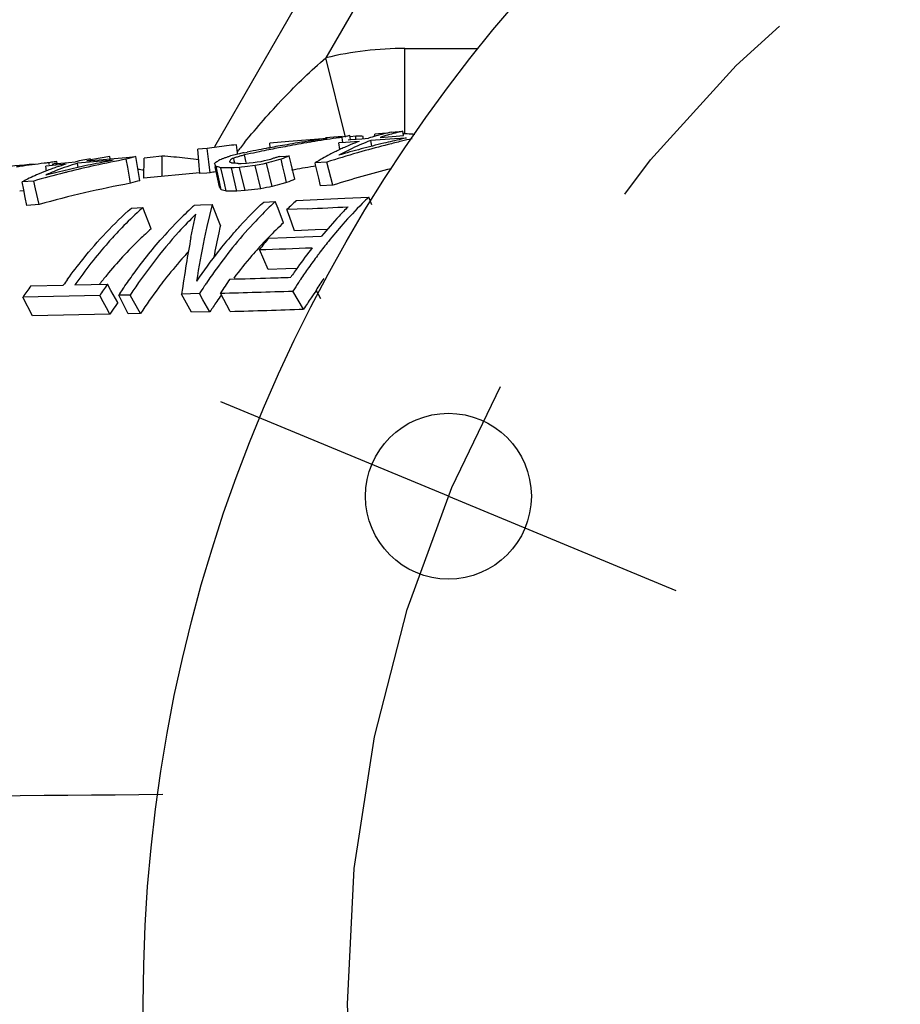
# Model space of a CAD drawing. Header units: inches. Extents: x 0 to 34, y 0 to 22.
# Tile 36 of 164: x 4.1 to 4.6, y 15.7 to 16.3. Entities that reach past the tile are written whole.
import ezdxf

# ---------------------------------------------------------------- set-up
doc = ezdxf.new("R2010")
doc.units = ezdxf.units.IN
doc.header["$LTSCALE"] = 1.87
doc.header["$MEASUREMENT"] = 0
doc.linetypes.add('CENTER', pattern=[0.6, 0.375, -0.075, 0.075, -0.075])
doc.layers.get('0').update_dxf_attribs({"linetype": 'CONTINUOUS'})
doc.layers.add('DEFAULT_1', color=7, linetype='CENTER')

msp = doc.modelspace()

# ---------------------------------------------------------------- linework, layer by layer
at = {"color": 7, "linetype": 'Continuous'}
for p, q in [((4.28164, 16.35812), (4.20686, 16.2286)), ((4.31852, 16.35812), (4.27512, 16.28297)), ((4.32349, 16.23646), (4.32349, 16.28869)), ((4.32349, 16.28869), (4.36811, 16.28869)), ((4.28708, 16.23438), (4.27512, 16.28297)), ((4.27588, 16.23364), (4.25238, 16.23173)), ((4.27493, 16.23414), (4.28268, 16.23478)), ((4.28252, 16.234), (4.28135, 16.23383)), ((4.28268, 16.23478), (4.28497, 16.23497)), ((4.28531, 16.23236), (4.28502, 16.23436)), ((4.28848, 16.23526), (4.2898, 16.23537)), ((4.29014, 16.23306), (4.2898, 16.23537)), ((4.2933, 16.23502), (4.28987, 16.23468)), ((4.29015, 16.23295), (4.29698, 16.23346)), ((4.29331, 16.23286), (4.2933, 16.23502)), ((4.29698, 16.23346), (4.30114, 16.23377)), ((4.29782, 16.23369), (4.29779, 16.23491)), ((4.31707, 16.23336), (4.30251, 16.23232)), ((4.30492, 16.23491), (4.30495, 16.23616)), ((4.30731, 16.23639), (4.30495, 16.23616)), ((4.30966, 16.23662), (4.30731, 16.23639)), ((4.3082, 16.23429), (4.31818, 16.23503)), ((4.31202, 16.23685), (4.30966, 16.23662)), ((4.31513, 16.23742), (4.32219, 16.23799)), ((4.32434, 16.23387), (4.31707, 16.23336)), ((4.31818, 16.23503), (4.32258, 16.23535)), ((4.32258, 16.23535), (4.32219, 16.23799)), ((4.32492, 16.23641), (4.32442, 16.23644)), ((4.20235, 16.22753), (4.19659, 16.22703)), ((4.20296, 16.22257), (4.20235, 16.22753)), ((4.22094, 16.2248), (4.2203, 16.22977)), ((4.23996, 16.22779), (4.24097, 16.22798)), ((4.25238, 16.23173), (4.24068, 16.23077)), ((4.24098, 16.22797), (4.24068, 16.23077)), ((4.24606, 16.22784), (4.24506, 16.22764)), ((4.26652, 16.2315), (4.26501, 16.23125)), ((4.28715, 16.23122), (4.283, 16.23092)), ((4.28363, 16.22678), (4.283, 16.23092)), ((4.28547, 16.23128), (4.28531, 16.23236)), ((4.29545, 16.23182), (4.28715, 16.23122)), ((4.28868, 16.23284), (4.29015, 16.23295)), ((4.30315, 16.22884), (4.30251, 16.23232)), ((4.13872, 16.22081), (4.14296, 16.22117)), ((4.14296, 16.22117), (4.14279, 16.22251)), ((4.14296, 16.22117), (4.15282, 16.22202)), ((4.15282, 16.22202), (4.1587, 16.22252)), ((4.15954, 16.2176), (4.1587, 16.22252)), ((4.16362, 16.2093), (4.16385, 16.22166)), ((4.16748, 16.22205), (4.16385, 16.22166)), ((4.17475, 16.22283), (4.16748, 16.22205)), ((4.17476, 16.22167), (4.17475, 16.22283)), ((4.17477, 16.21971), (4.17476, 16.22167)), ((4.19749, 16.21708), (4.19659, 16.22703)), ((4.20335, 16.21939), (4.20296, 16.22257)), ((4.21903, 16.21993), (4.21866, 16.22158)), ((4.22104, 16.22401), (4.22094, 16.2248)), ((4.22497, 16.22487), (4.22687, 16.22526)), ((4.22707, 16.22395), (4.22523, 16.22355)), ((4.22618, 16.21895), (4.22523, 16.22355)), ((4.2467, 16.22257), (4.2506, 16.22282)), ((4.2506, 16.22282), (4.25255, 16.22295)), ((4.25273, 16.22223), (4.25255, 16.22295)), ((4.25375, 16.21819), (4.25273, 16.22223)), ((4.10335, 16.21853), (4.1026, 16.21844)), ((4.10773, 16.21711), (4.10358, 16.21675)), ((4.10399, 16.2137), (4.10358, 16.21675)), ((4.10574, 16.21777), (4.10561, 16.2188)), ((4.11604, 16.21783), (4.10773, 16.21711)), ((4.10916, 16.21931), (4.11039, 16.21943)), ((4.10927, 16.21821), (4.11053, 16.21832)), ((4.11052, 16.21837), (4.11039, 16.21943)), ((4.11053, 16.21832), (4.11757, 16.21895)), ((4.11757, 16.21895), (4.12173, 16.21932)), ((4.13764, 16.21967), (4.12311, 16.21844)), ((4.12352, 16.21589), (4.12311, 16.21844)), ((4.12879, 16.21994), (4.13872, 16.22081)), ((4.14494, 16.22027), (4.13764, 16.21967)), ((4.15377, 16.216), (4.15292, 16.22091)), ((4.15461, 16.21109), (4.15377, 16.216)), ((4.161, 16.20906), (4.15954, 16.2176)), ((4.1748, 16.21035), (4.17477, 16.21971)), ((4.19719, 16.22052), (4.19574, 16.22071)), ((4.19794, 16.21211), (4.19749, 16.21708)), ((4.20418, 16.21265), (4.20335, 16.21939)), ((4.20756, 16.21505), (4.20727, 16.2164)), ((4.20788, 16.2135), (4.20756, 16.21505)), ((4.20997, 16.20699), (4.20786, 16.21652)), ((4.20858, 16.21633), (4.20786, 16.21652)), ((4.213, 16.20622), (4.21081, 16.21573)), ((4.21296, 16.2157), (4.21081, 16.21573)), ((4.21802, 16.21567), (4.21724, 16.21562)), ((4.22062, 16.20139), (4.21724, 16.21562)), ((4.21889, 16.21572), (4.21802, 16.21567)), ((4.22219, 16.21592), (4.21889, 16.21572)), ((4.21928, 16.21878), (4.21903, 16.21993)), ((4.22138, 16.21838), (4.22225, 16.21835)), ((4.2234, 16.21606), (4.22219, 16.21592)), ((4.22561, 16.20171), (4.22219, 16.21593)), ((4.22225, 16.21835), (4.22314, 16.21833)), ((4.22314, 16.21833), (4.22649, 16.21854)), ((4.22541, 16.21629), (4.2234, 16.21606)), ((4.23185, 16.21703), (4.22541, 16.21629)), ((4.22649, 16.21854), (4.22817, 16.21865)), ((4.22817, 16.21865), (4.2306, 16.21897)), ((4.2306, 16.21897), (4.23303, 16.21928)), ((4.23414, 16.21751), (4.23185, 16.21703)), ((4.23531, 16.20281), (4.23185, 16.21704)), ((4.23303, 16.21928), (4.23547, 16.2196)), ((4.23644, 16.21799), (4.23414, 16.21751)), ((4.23547, 16.2196), (4.23741, 16.22004)), ((4.23874, 16.21847), (4.23644, 16.21799)), ((4.23741, 16.22004), (4.23936, 16.22048)), ((4.24222, 16.20422), (4.23874, 16.21847)), ((4.23936, 16.22048), (4.24131, 16.22091)), ((4.24876, 16.21617), (4.24761, 16.22094)), ((4.24991, 16.2114), (4.24876, 16.21617)), ((4.25614, 16.20869), (4.25375, 16.21819)), ((4.26881, 16.21673), (4.26743, 16.2165)), ((4.27567, 16.21914), (4.26851, 16.21872)), ((4.26878, 16.21755), (4.26851, 16.21872)), ((4.27069, 16.20926), (4.26878, 16.21755)), ((4.27687, 16.21442), (4.27567, 16.21915)), ((4.15546, 16.20619), (4.15461, 16.21109)), ((4.16122, 16.20778), (4.161, 16.20906)), ((4.1979, 16.21251), (4.16333, 16.20927)), ((4.2021, 16.21247), (4.19794, 16.21211)), ((4.20418, 16.21265), (4.2021, 16.21247)), ((4.20987, 16.20393), (4.20788, 16.2135)), ((4.25105, 16.20664), (4.24991, 16.2114)), ((4.27179, 16.20454), (4.27069, 16.20926)), ((4.27927, 16.20499), (4.27687, 16.21442)), ((4.09625, 16.20755), (4.08908, 16.20702)), ((4.09009, 16.20222), (4.08908, 16.20702)), ((4.09736, 16.20276), (4.09625, 16.20755)), ((4.21102, 16.20222), (4.20997, 16.20699)), ((4.2141, 16.20147), (4.213, 16.20622)), ((4.27927, 16.20499), (4.27179, 16.20454)), ((4.08978, 16.20163), (4.08765, 16.20133)), ((4.09109, 16.19742), (4.09009, 16.20222)), ((4.09209, 16.19263), (4.09109, 16.19742)), ((4.09958, 16.19319), (4.09736, 16.20276)), ((4.22561, 16.20171), (4.22062, 16.20139)), ((4.23531, 16.20281), (4.22561, 16.20171)), ((4.25694, 16.19561), (4.28664, 16.19699)), ((4.28664, 16.19699), (4.30135, 16.1977)), ((4.30322, 16.1931), (4.30135, 16.19771)), ((4.09958, 16.19319), (4.09209, 16.19263)), ((4.15603, 16.19104), (4.16309, 16.19137)), ((4.16807, 16.17826), (4.16309, 16.19137)), ((4.19465, 16.19281), (4.19828, 16.19297)), ((4.19828, 16.19297), (4.20553, 16.1933)), ((4.20553, 16.1933), (4.20221, 16.17977)), ((4.2105, 16.18026), (4.20553, 16.1933)), ((4.23701, 16.19471), (4.24406, 16.19503)), ((4.24577, 16.1907), (4.24406, 16.19503)), ((4.19247, 16.173), (4.19545, 16.18723)), ((4.24918, 16.18206), (4.24577, 16.1907)), ((4.26376, 16.19065), (4.25124, 16.19011)), ((4.25279, 16.18577), (4.25124, 16.19011)), ((4.2559, 16.1771), (4.25279, 16.18577)), ((4.24006, 16.17261), (4.25091, 16.17301)), ((4.25091, 16.17301), (4.2617, 16.17342)), ((4.26844, 16.17767), (4.2559, 16.1771)), ((4.2617, 16.17342), (4.27244, 16.17385)), ((4.27598, 16.17801), (4.26844, 16.17767)), ((4.23976, 16.15349), (4.23436, 16.16558)), ((4.25063, 16.15388), (4.23976, 16.15349)), ((4.25738, 16.15413), (4.25063, 16.15388)), ((4.09439, 16.14336), (4.11434, 16.14381)), ((4.1214, 16.14397), (4.14134, 16.14439)), ((4.14346, 16.14065), (4.14134, 16.1444)), ((4.13662, 16.13747), (4.08967, 16.13658)), ((4.13871, 16.1337), (4.13662, 16.13747)), ((4.1477, 16.13317), (4.14346, 16.14065)), ((4.15531, 16.13781), (4.14825, 16.13768)), ((4.14998, 16.13436), (4.14825, 16.13768)), ((4.15741, 16.13405), (4.15531, 16.13781)), ((4.19766, 16.13867), (4.18679, 16.13843)), ((4.19081, 16.13096), (4.18679, 16.13843)), ((4.19979, 16.13494), (4.19766, 16.13867)), ((4.21652, 16.1278), (4.21053, 16.13897)), ((4.26145, 16.12915), (4.25493, 16.14025)), ((4.272, 16.1354), (4.26904, 16.14076)), ((4.09548, 16.12516), (4.08967, 16.13658)), ((4.14081, 16.12993), (4.13871, 16.1337)), ((4.15413, 16.12639), (4.14998, 16.13436)), ((4.16162, 16.12655), (4.15741, 16.13405)), ((4.19281, 16.12722), (4.19081, 16.13096)), ((4.20405, 16.12749), (4.19979, 16.13494)), ((4.1429, 16.12616), (4.09548, 16.12516)), ((4.1429, 16.12616), (4.14081, 16.12993)), ((4.16162, 16.12655), (4.15413, 16.12639)), ((4.20405, 16.12749), (4.19281, 16.12722))]:
    msp.add_line(p, q, dxfattribs=at)
for centre, radius in [((5.10074, 15.70374), 0.9375), ((4.35008, 16.01467), 0.05075)]:
    msp.add_circle(centre, radius, dxfattribs=at)
for centre, radius, start, end in [((4.32329, 16.08289), 0.2058, 89.94478, 103.53604), ((4.39283, 15.40253), 0.8393, 98.00994, 98.66034), ((4.4016, 15.41877), 0.82388, 98.39242, 99.43636), ((4.40145, 15.41972), 0.82292, 98.1337, 98.30984), ((4.31409, 16.10855), 0.12913, 102.28629, 103.01047), ((4.31382, 16.10981), 0.12783, 100.83094, 102.28743), ((4.28895, 15.97336), 0.2617, 88.72029, 89.04785), ((4.28893, 15.97214), 0.26292, 88.39429, 88.72029), ((4.28889, 15.9709), 0.26416, 88.06982, 88.39429), ((4.34197, 16.10614), 0.13401, 103.5977, 107.74099), ((4.34982, 16.1054), 0.13545, 105.83526, 107.89722), ((4.34076, 16.11093), 0.12907, 101.45681, 103.57652), ((4.45741, 15.62076), 0.62738, 102.54158, 103.54534), ((4.34844, 16.11042), 0.13024, 101.63007, 105.85426), ((4.45737, 15.62095), 0.6272, 102.24568, 102.54151), ((4.46557, 15.62699), 0.62186, 102.78339, 103.4038), ((4.30955, 15.97536), 0.2615, 86.73992, 87.18127), ((4.30936, 15.97212), 0.26475, 85.65023, 86.63002), ((4.25805, 15.85425), 0.37741, 97.56884, 98.48734), ((4.25781, 15.85606), 0.37559, 96.64884, 97.56882), ((4.25759, 15.85799), 0.37365, 95.72727, 96.64883), ((4.59865, 15.92865), 0.48049, 141.4787, 141.85235), ((4.60007, 15.92752), 0.4823, 140.98099, 141.47862), ((4.39304, 15.40111), 0.84074, 100.49088, 100.89842), ((4.4017, 15.41801), 0.82464, 100.94954, 101.29944), ((4.39315, 15.40048), 0.84137, 100.09914, 100.42041), ((4.39317, 15.4004), 0.84146, 99.70228, 100.09914), ((4.40184, 15.41727), 0.82539, 100.49567, 100.8788), ((4.39314, 15.40059), 0.84126, 99.24972, 99.70229), ((4.40186, 15.41716), 0.82552, 99.54215, 100.4957), ((4.39298, 15.40152), 0.84032, 98.66038, 99.24978), ((4.45736, 15.62091), 0.62723, 104.84397, 106.14264), ((4.3482, 16.08969), 0.15161, 114.04559, 115.21365), ((4.34683, 16.09276), 0.14825, 112.54585, 114.04659), ((4.35372, 16.0945), 0.14703, 110.38452, 115.91799), ((4.34522, 16.09667), 0.14402, 110.21523, 112.54913), ((4.45753, 15.62025), 0.62791, 103.5453, 104.84401), ((4.46576, 15.62621), 0.62266, 104.17764, 105.71315), ((4.46565, 15.62665), 0.62221, 103.40387, 104.17776), ((4.15158, 16.09401), 0.12882, 99.16501, 103.39884), ((4.15852, 16.09734), 0.12615, 97.16196, 101.45748), ((4.19156, 16.09325), 0.13338, 104.26144, 106.84055), ((4.15049, 15.87832), 0.34536, 84.77973, 85.97078), ((4.14921, 15.86485), 0.35889, 82.55195, 84.77268), ((4.27451, 16.08367), 0.15114, 114.61888, 114.89202), ((4.29512, 15.99254), 0.24333, 109.65395, 110.08626), ((4.29477, 15.9935), 0.24231, 109.21427, 109.65395), ((4.29452, 15.99422), 0.24155, 108.99608, 109.21416), ((4.29437, 15.99467), 0.24107, 108.78621, 108.99608), ((4.33563, 15.77208), 0.46623, 104.31633, 104.77459), ((4.28229, 16.08361), 0.15194, 114.76022, 115.33477), ((4.32744, 15.87106), 0.36701, 106.88419, 107.24161), ((4.33554, 15.77245), 0.46585, 104.08706, 104.3163), ((4.32726, 15.87166), 0.36639, 106.52644, 106.88419), ((4.39276, 15.40252), 0.8393, 101.53192, 101.72866), ((4.32708, 15.87226), 0.36576, 106.16836, 106.52644), ((4.39287, 15.40196), 0.83987, 100.89843, 101.39964), ((4.40136, 15.41969), 0.82293, 101.71553, 102.22672), ((4.40152, 15.41891), 0.82372, 101.29943, 101.71552), ((4.38149, 15.77338), 0.46897, 107.16305, 107.39298), ((4.38144, 15.77355), 0.4688, 106.93305, 107.16305), ((4.38139, 15.77373), 0.46861, 106.70298, 106.93305), ((4.34423, 15.9909), 0.24951, 111.55682, 112.78305), ((4.35518, 16.07612), 0.16687, 117.76786, 121.29208), ((4.46516, 15.6283), 0.62049, 105.97896, 107.78161), ((4.35064, 16.08458), 0.15727, 115.22572, 117.74103), ((4.35843, 16.08446), 0.15812, 115.86212, 118.50677), ((4.46558, 15.62683), 0.62201, 105.71326, 105.97941), ((5.15669, 5.09585), 11.17251, 95.445345, 95.566695), ((4.19962, 15.42527), 0.79908, 98.04161, 98.21109), ((4.19971, 15.4246), 0.79975, 96.97482, 98.04143), ((4.19986, 15.4234), 0.80096, 96.75789, 96.92077), ((4.12455, 16.09421), 0.12603, 97.91403, 98.64597), ((4.15446, 16.08384), 0.1394, 108.59505, 109.90621), ((4.12444, 16.09501), 0.12521, 96.44566, 97.91473), ((4.13902, 16.09051), 0.13112, 103.11659, 103.96897), ((4.15346, 16.08684), 0.13624, 105.94195, 108.59937), ((4.16145, 16.08569), 0.13817, 106.11054, 111.84203), ((4.26643, 15.61268), 0.61874, 102.37638, 103.96064), ((4.25811, 15.60737), 0.62327, 101.76318, 103.06289), ((4.15919, 16.09386), 0.1297, 101.44439, 103.55581), ((4.25835, 15.6062), 0.62446, 100.46357, 101.76326), ((4.2668, 15.61096), 0.62049, 100.57606, 102.37641), ((4.26037, 16.14334), 0.09209, 124.14607, 125.51331), ((4.16041, 16.1914), 0.0537, 27.9004, 30.06105), ((4.1557, 16.01629), 0.20692, 74.55355, 75.19336), ((4.25883, 16.1456), 0.08935, 123.44546, 124.14259), ((4.27495, 16.08273), 0.15217, 114.89233, 115.43632), ((4.17798, 14.11493), 2.10105, 88.92919, 89.04606), ((4.27772, 16.19651), 0.0657, 159.3123, 159.73649), ((4.17952, 16.1362), 0.09075, 65.83726, 66.24647), ((4.27275, 16.19839), 0.0604, 158.4212, 159.31882), ((4.28276, 16.08261), 0.15304, 115.33443, 115.62043), ((4.17923, 16.13555), 0.09147, 65.43034, 65.83726), ((4.17892, 16.13488), 0.0922, 65.02573, 65.43034), ((4.18096, 14.6567), 1.5622, 88.51734, 88.64673), ((4.4333, 15.53723), 0.70847, 105.69181, 105.93972), ((4.43366, 15.53598), 0.70977, 105.19609, 105.69174), ((4.40427, 15.39252), 0.83527, 99.42914, 100.35601), ((4.46711, 15.60905), 0.62484, 104.07716, 107.49493), ((4.15994, 16.07072), 0.15362, 113.77757, 117.46986), ((4.26525, 15.61736), 0.61391, 104.17661, 105.97907), ((4.1569, 16.07748), 0.14621, 111.22076, 113.7531), ((4.25751, 15.60996), 0.6206, 103.06282, 104.36356), ((4.16449, 16.07777), 0.14665, 111.79524, 114.55405), ((4.1553, 16.08153), 0.14185, 109.90642, 111.21151), ((4.26595, 15.61462), 0.61674, 103.96126, 104.17731), ((4.09152, 15.7891), 0.43111, 80.35927, 80.85449), ((4.25966, 15.83958), 0.37717, 97.93382, 98.45944), ((4.2683, 15.59442), 0.62209, 100.45098, 105.73671), ((4.19272, 16.08291), 0.12879, 104.15603, 106.81629), ((4.17061, 16.17615), 0.0481, 32.83037, 35.27715), ((4.61442, 14.3628), 1.87866, 101.42705, 101.6422), ((4.43514, 15.51689), 0.71389, 105.18839, 105.67813), ((4.43552, 15.5155), 0.71533, 104.94371, 105.18847), ((4.34506, 15.98046), 0.24493, 111.28623, 112.5696), ((4.15955, 15.98527), 0.22298, 75.83954, 76.65189), ((4.19062, 14.00264), 2.19895, 89.21813, 89.38821), ((4.34785, 16.02339), 0.22841, 132.12091, 132.95061), ((4.40536, 16.02141), 0.23698, 132.89356, 134.12236), ((4.42221, 16.0189), 0.24196, 133.08381, 134.95977), ((3.81734, 26.38535), 10.20447, 272.507368, 272.646991), ((4.47552, 16.0074), 0.26255, 135.39293, 137.10475), ((4.37084, 16.00016), 0.2611, 134.52805, 138.64758), ((4.35337, 16.0175), 0.23649, 132.95701, 134.45612), ((4.49402, 15.9905), 0.2876, 137.14755, 140.39362), ((4.40719, 16.01099), 0.23287, 132.72686, 135.93139), ((4.5079, 15.9854), 0.2963, 138.64649, 141.30967), ((4.80103, 16.05652), 0.61961, 169.16494, 170.69415), ((4.44378, 15.97854), 0.29932, 139.12012, 141.59054), ((4.42177, 15.99669), 0.2533, 135.90013, 137.92899), ((4.475, 15.97613), 0.30627, 140.09372, 141.78707), ((4.52694, 15.96994), 0.32083, 141.28123, 142.92522), ((4.38404, 15.98712), 0.26212, 137.49006, 138.7736), ((4.47265, 15.95612), 0.33588, 141.65317, 145.49552), ((4.45055, 15.97133), 0.29166, 139.20083, 142.6687), ((4.43374, 15.98579), 0.26949, 137.91392, 139.1909), ((4.01801, 22.63041), 6.46845, 271.916702, 272.203659), ((4.53328, 15.95915), 0.33785, 142.08727, 144.58825), ((4.54345, 15.95747), 0.34152, 143.20951, 144.75864), ((4.53623, 15.96284), 0.33251, 142.91437, 143.20628), ((4.4008, 15.97251), 0.28435, 138.78451, 142.13626), ((5.02759, 16.01985), 0.84912, 170.72415, 171.9721), ((4.55139, 15.94625), 0.36009, 144.58561, 145.79378), ((4.36437, 15.966), 0.28944, 140.56424, 141.93153), ((4.48937, 15.95002), 0.34739, 144.13031, 145.83169), ((4.55882, 15.94655), 0.36037, 144.75117, 146.12638), ((4.37335, 15.94407), 0.34283, 144.45735, 145.83764), ((4.38765, 15.95036), 0.33485, 143.94518, 144.70892), ((4.42962, 15.94287), 0.35174, 145.04347, 146.40892), ((4.51029, 15.93581), 0.37268, 146.1961, 147.02085), ((4.50267, 15.94089), 0.36353, 145.81858, 146.19419), ((4.52221, 15.93755), 0.3711, 145.53638, 147.12778), ((4.05687, 22.03796), 5.89256, 271.54978, 271.792753), ((4.09604, 20.76516), 4.61916, 271.80106, 271.95466), ((4.57792, 15.93373), 0.38337, 146.46841, 147.40508), ((4.57047, 15.93866), 0.37444, 146.11772, 146.46729), ((4.59135, 15.9348), 0.3825, 146.12544, 147.41966), ((4.4501, 15.93814), 0.36184, 145.85474, 146.53307), ((4.49096, 15.94111), 0.34213, 144.88368, 145.72872), ((4.10618, 20.52234), 4.38461, 271.36363, 271.94412), ((4.55804, 15.93956), 0.352, 145.13389, 146.05466), ((4.4235, 15.93913), 0.33721, 144.87097, 145.83009), ((4.50166, 15.93382), 0.35508, 145.72894, 146.94628), ((4.57012, 15.93143), 0.36657, 146.05484, 147.35842), ((4.43054, 15.93434), 0.34573, 145.82808, 146.30077), ((4.09813, 20.80312), 4.67682, 271.45054, 272.00115), ((4.91913, -82.14887), 97.98374, 90.4350178, 90.7069541)]:
    msp.add_arc(centre, radius, start, end, dxfattribs=at)
for points, knots in [([(4.22535, 16.23117), (4.23289, 16.24047), (4.24472, 16.25404), (4.26164, 16.27103), (4.27053, 16.2791), (4.27512, 16.28297)], [0, 0, 0, 0, 0.499501, 0.749647, 1, 1, 1, 1]), ([(4.30135, 16.1977), (4.30001, 16.19642), (4.29453, 16.19109), (4.2893, 16.1855), (4.28548, 16.18116)], [0, 0, 0, 0, 0.243388, 1, 1, 1, 1]), ([(4.11694, 16.14744), (4.12, 16.15164), (4.13187, 16.16716), (4.14528, 16.18154), (4.15603, 16.19104)], [0, 0, 0, 0, 0.266107, 1, 1, 1, 1]), ([(4.16309, 16.19137), (4.16188, 16.1903), (4.157, 16.18586), (4.1523, 16.18122), (4.14886, 16.17761)], [0, 0, 0, 0, 0.244329, 1, 1, 1, 1]), ([(4.24038, 16.19153), (4.23755, 16.18879), (4.22587, 16.17689), (4.21532, 16.16389), (4.20786, 16.15357)], [0, 0, 0, 0, 0.236203, 1, 1, 1, 1]), ([(4.21747, 16.17444), (4.21906, 16.17628), (4.2253, 16.18329), (4.2319, 16.18998), (4.23701, 16.19471)], [0, 0, 0, 0, 0.25862, 1, 1, 1, 1]), ([(4.19545, 16.18723), (4.1919, 16.18376), (4.17717, 16.16844), (4.16427, 16.15141), (4.15531, 16.13781)], [0, 0, 0, 0, 0.233508, 1, 1, 1, 1]), ([(4.20221, 16.17977), (4.20164, 16.17725), (4.19927, 16.16617), (4.19727, 16.15502), (4.19586, 16.14638)], [0, 0, 0, 0, 0.227997, 1, 1, 1, 1]), ([(4.2105, 16.18026), (4.21015, 16.17879), (4.20867, 16.17239), (4.20737, 16.16594), (4.20645, 16.16097)], [0, 0, 0, 0, 0.230133, 1, 1, 1, 1]), ([(4.14886, 16.17761), (4.14647, 16.17511), (4.13669, 16.16442), (4.12775, 16.15297), (4.1214, 16.14397)], [0, 0, 0, 0, 0.238992, 1, 1, 1, 1]), ([(4.16807, 16.17826), (4.16572, 16.17619), (4.15607, 16.16729), (4.14718, 16.15757), (4.14083, 16.14985)], [0, 0, 0, 0, 0.238294, 1, 1, 1, 1]), ([(4.15063, 16.14124), (4.15256, 16.14408), (4.16014, 16.15492), (4.16837, 16.16532), (4.17485, 16.17267)], [0, 0, 0, 0, 0.259686, 1, 1, 1, 1]), ([(4.17631, 16.14704), (4.17505, 16.14542), (4.16995, 16.13874), (4.16512, 16.13185), (4.16162, 16.12655)], [0, 0, 0, 0, 0.244269, 1, 1, 1, 1])]:
    msp.add_open_spline(points, degree=3, knots=knots, dxfattribs=at)
at = {"layer": 'DEFAULT_1', "color": 7, "linetype": 'CENTER'}
for q in [(4.21081, 16.07236), (4.48936, 15.95698)]:
    msp.add_line((4.35008, 16.01467), q, dxfattribs=at)
msp.add_circle((5.10074, 15.70374), 0.8125, dxfattribs=at)

doc.saveas('drawing.dxf')
